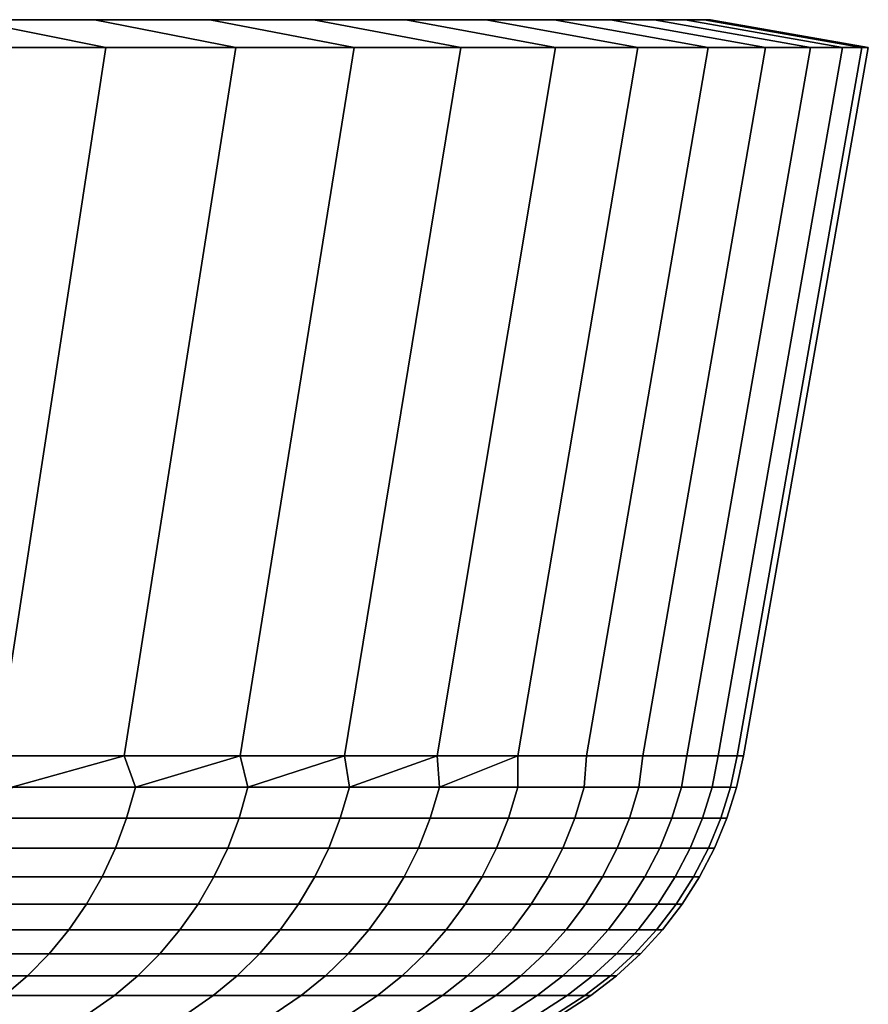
# Model space of a CAD drawing. Header units: metres. Extents: x -109 to 109, y -100 to 58.
# Tile 146 of 256: x -48.57 to -44, y 53.2 to 58.5. Entities that reach past the tile are written whole.
import ezdxf

# ---------------------------------------------------------------- set-up
doc = ezdxf.new("R2010")
doc.units = ezdxf.units.M
doc.layers.add('solid_21_062_100_XXX', color=7, linetype='CONTINUOUS')

msp = doc.modelspace()

# ---------------------------------------------------------------- linework, layer by layer
at = {"layer": 'solid_21_062_100_XXX'}
for points in [[(-44.985703, 58.5, -2.920247), (-108.11554, 58.5, -1.461617), (-108.149307, 58.5), (-44.88446, 58.5, -1.461617)], [(-108.11554, 58.5, 1.461617), (-44.850693, 58.5), (-44.88446, 58.5, -1.461617), (-108.149307, 58.5)], [(-45.154202, 58.5, -4.372556), (-108.014297, 58.5, -2.920247), (-108.11554, 58.5, -1.461617), (-44.985703, 58.5, -2.920247)], [(-108.014297, 58.5, 2.920247), (-44.88446, 58.5, 1.461617), (-44.850693, 58.5), (-108.11554, 58.5, 1.461617)], [(-45.389584, 58.5, -5.81556), (-107.845802, 58.5, -4.372556), (-108.014297, 58.5, -2.920247), (-45.154202, 58.5, -4.372556)], [(-107.845802, 58.5, 4.372556), (-44.985703, 58.5, 2.920247), (-44.88446, 58.5, 1.461617), (-108.014297, 58.5, 2.920247)], [(-45.691353, 58.5, -7.246105), (-107.610413, 58.5, -5.81556), (-107.845802, 58.5, -4.372556), (-45.389584, 58.5, -5.81556)], [(-107.610413, 58.5, 5.81556), (-45.154202, 58.5, 4.372556), (-44.985703, 58.5, 2.920247), (-107.845802, 58.5, 4.372556)], [(-46.058899, 58.5, -8.6613), (-107.308647, 58.5, -7.246105), (-107.610413, 58.5, -5.81556), (-45.691353, 58.5, -7.246105)], [(-107.308647, 58.5, 7.246105), (-45.389584, 58.5, 5.81556), (-45.154202, 58.5, 4.372556), (-107.610413, 58.5, 5.81556)], [(-46.491348, 58.5, -10.057801), (-106.941101, 58.5, -8.6613), (-107.308647, 58.5, -7.246105), (-46.058899, 58.5, -8.6613)], [(-106.941101, 58.5, 8.6613), (-45.691353, 58.5, 7.246105), (-45.389584, 58.5, 5.81556), (-107.308647, 58.5, 7.246105)], [(-46.987904, 58.5, -11.433064), (-106.508652, 58.5, -10.057801), (-106.941101, 58.5, -8.6613), (-46.491348, 58.5, -10.057801)], [(-106.508652, 58.5, 10.057801), (-46.058899, 58.5, 8.6613), (-45.691353, 58.5, 7.246105), (-106.941101, 58.5, 8.6613)], [(-47.547405, 58.5, -12.783813), (-106.012093, 58.5, -11.433064), (-106.508652, 58.5, -10.057801), (-46.987904, 58.5, -11.433064)], [(-106.012093, 58.5, 11.433064), (-46.491348, 58.5, 10.057801), (-46.058899, 58.5, 8.6613), (-106.508652, 58.5, 10.057801)], [(-48.168751, 58.5, -14.107408), (-105.452591, 58.5, -12.783813), (-106.012093, 58.5, -11.433064), (-47.547405, 58.5, -12.783813)], [(-105.452591, 58.5, 12.783813), (-46.987904, 58.5, 11.433064), (-46.491348, 58.5, 10.057801), (-106.012093, 58.5, 11.433064)], [(-48.850403, 58.5, -15.400596), (-104.831245, 58.5, -14.107408), (-105.452591, 58.5, -12.783813), (-48.168751, 58.5, -14.107408)], [(-104.831245, 58.5, 14.107408), (-47.547405, 58.5, 12.783813), (-46.987904, 58.5, 11.433064), (-105.452591, 58.5, 12.783813)], [(-104.149597, 58.5, 15.400596), (-48.168751, 58.5, 14.107408), (-47.547405, 58.5, 12.783813), (-104.831245, 58.5, 14.107408)], [(-103.408768, 58.5, 16.661243), (-48.850403, 58.5, 15.400596), (-48.168751, 58.5, 14.107408), (-104.149597, 58.5, 15.400596)], [(-48.107227, 58.349998, -15.814565), (-48.867977, 58.349998, -17.109098), (-49.591232, 58.5, -16.661243), (-48.850403, 58.5, -15.400596)], [(-48.867977, 58.349998, 17.109098), (-48.107227, 58.349998, 15.814565), (-48.850403, 58.5, 15.400596), (-49.591232, 58.5, 16.661243)], [(-47.407234, 58.349998, -14.486578), (-48.107227, 58.349998, -15.814565), (-48.850403, 58.5, -15.400596), (-48.168751, 58.5, -14.107408)], [(-48.107227, 58.349998, 15.814565), (-47.407234, 58.349998, 14.486578), (-48.168751, 58.5, 14.107408), (-48.850403, 58.5, 15.400596)], [(-46.769184, 58.349998, -13.127399), (-47.407234, 58.349998, -14.486578), (-48.168751, 58.5, -14.107408), (-47.547405, 58.5, -12.783813)], [(-47.407234, 58.349998, 14.486578), (-46.769184, 58.349998, 13.127399), (-47.547405, 58.5, 12.783813), (-48.168751, 58.5, 14.107408)], [(-46.194656, 58.349998, -11.740364), (-46.769184, 58.349998, -13.127399), (-47.547405, 58.5, -12.783813), (-46.987904, 58.5, -11.433064)], [(-46.769184, 58.349998, 13.127399), (-46.194656, 58.349998, 11.740364), (-46.987904, 58.5, 11.433064), (-47.547405, 58.5, 12.783813)], [(-45.684761, 58.349998, -10.328165), (-46.194656, 58.349998, -11.740364), (-46.987904, 58.5, -11.433064), (-46.491348, 58.5, -10.057801)], [(-46.194656, 58.349998, 11.740364), (-45.684761, 58.349998, 10.328165), (-46.491348, 58.5, 10.057801), (-46.987904, 58.5, 11.433064)], [(-45.240692, 58.349998, -8.894132), (-45.684761, 58.349998, -10.328165), (-46.491348, 58.5, -10.057801), (-46.058899, 58.5, -8.6613)], [(-45.684761, 58.349998, 10.328165), (-45.240692, 58.349998, 8.894132), (-46.058899, 58.5, 8.6613), (-46.491348, 58.5, 10.057801)], [(-44.863255, 58.349998, -7.440859), (-45.240692, 58.349998, -8.894132), (-46.058899, 58.5, -8.6613), (-45.691353, 58.5, -7.246105)], [(-45.240692, 58.349998, 8.894132), (-44.863255, 58.349998, 7.440859), (-45.691353, 58.5, 7.246105), (-46.058899, 58.5, 8.6613)], [(-44.553371, 58.349998, -5.971845), (-44.863255, 58.349998, -7.440859), (-45.691353, 58.5, -7.246105), (-45.389584, 58.5, -5.81556)], [(-44.863255, 58.349998, 7.440859), (-44.553371, 58.349998, 5.971845), (-45.389584, 58.5, 5.81556), (-45.691353, 58.5, 7.246105)], [(-44.311661, 58.349998, -4.490074), (-44.553371, 58.349998, -5.971845), (-45.389584, 58.5, -5.81556), (-45.154202, 58.5, -4.372556)], [(-44.553371, 58.349998, 5.971845), (-44.311661, 58.349998, 4.490074), (-45.154202, 58.5, 4.372556), (-45.389584, 58.5, 5.81556)], [(-44.138641, 58.349998, -2.998757), (-44.311661, 58.349998, -4.490074), (-45.154202, 58.5, -4.372556), (-44.985703, 58.5, -2.920247)], [(-44.311661, 58.349998, 4.490074), (-44.138641, 58.349998, 2.998757), (-44.985703, 58.5, 2.920247), (-45.154202, 58.5, 4.372556)], [(-44.034676, 58.349998, -1.500934), (-44.138641, 58.349998, -2.998757), (-44.985703, 58.5, -2.920247), (-44.88446, 58.5, -1.461617)], [(-44.138641, 58.349998, 2.998757), (-44.034676, 58.349998, 1.500934), (-44.88446, 58.5, 1.461617), (-44.985703, 58.5, 2.920247)], [(-44, 58.349998), (-44.034676, 58.349998, -1.500934), (-44.88446, 58.5, -1.461617), (-44.850693, 58.5)], [(-44.034676, 58.349998, 1.500934), (-44, 58.349998), (-44.850693, 58.5), (-44.88446, 58.5, 1.461617)], [(-49.439548, 54.537159, 16.755119), (-48.694614, 54.537159, 15.487496), (-48.107227, 58.349998, 15.814565), (-48.867977, 58.349998, 17.109098)], [(-48.694614, 54.537159, -15.487497), (-49.439548, 54.537159, -16.755121), (-48.867977, 58.349998, -17.109098), (-48.107227, 58.349998, -15.814565)], [(-48.694614, 54.537159, 15.487496), (-48.009018, 54.537159, 14.186821), (-47.407234, 58.349998, 14.486578), (-48.107227, 58.349998, 15.814565)], [(-48.009018, 54.537159, -14.186822), (-48.694614, 54.537159, -15.487497), (-48.107227, 58.349998, -15.814565), (-47.407234, 58.349998, -14.486578)], [(-48.009018, 54.537159, 14.186821), (-47.38422, 54.537159, 12.855869), (-46.769184, 58.349998, 13.127399), (-47.407234, 58.349998, 14.486578)], [(-47.38422, 54.537159, -12.85587), (-48.009018, 54.537159, -14.186822), (-47.407234, 58.349998, -14.486578), (-46.769184, 58.349998, -13.127399)], [(-47.38422, 54.537159, 12.855869), (-46.82156, 54.537159, 11.497483), (-46.194656, 58.349998, 11.740364), (-46.769184, 58.349998, 13.127399)], [(-46.82156, 54.537159, -11.497484), (-47.38422, 54.537159, -12.85587), (-46.769184, 58.349998, -13.127399), (-46.194656, 58.349998, -11.740364)], [(-46.82156, 54.537159, 11.497483), (-46.322231, 54.537159, 10.114562), (-45.684761, 58.349998, 10.328165), (-46.194656, 58.349998, 11.740364)], [(-46.322231, 54.537159, -10.114562), (-46.82156, 54.537159, -11.497484), (-46.194656, 58.349998, -11.740364), (-45.684761, 58.349998, -10.328165)], [(-46.322231, 54.537159, 10.114562), (-45.887306, 54.537159, 8.710055), (-45.240692, 58.349998, 8.894132), (-45.684761, 58.349998, 10.328165)], [(-45.887306, 54.537159, -8.710056), (-46.322231, 54.537159, -10.114562), (-45.684761, 58.349998, -10.328165), (-45.240692, 58.349998, -8.894132)], [(-45.887306, 54.537159, 8.710055), (-45.517712, 54.537159, 7.286962), (-44.863255, 58.349998, 7.440859), (-45.240692, 58.349998, 8.894132)], [(-45.517712, 54.537159, -7.286962), (-45.887306, 54.537159, -8.710056), (-45.240692, 58.349998, -8.894132), (-44.863255, 58.349998, -7.440859)], [(-45.517712, 54.537159, 7.286962), (-45.214233, 54.537159, 5.848317), (-44.553371, 58.349998, 5.971845), (-44.863255, 58.349998, 7.440859)], [(-45.214233, 54.537159, -5.848318), (-45.517712, 54.537159, -7.286962), (-44.863255, 58.349998, -7.440859), (-44.553371, 58.349998, -5.971845)], [(-45.214233, 54.537159, 5.848317), (-44.97752, 54.537159, 4.397192), (-44.311661, 58.349998, 4.490074), (-44.553371, 58.349998, 5.971845)], [(-44.97752, 54.537159, -4.397193), (-45.214233, 54.537159, -5.848318), (-44.553371, 58.349998, -5.971845), (-44.311661, 58.349998, -4.490074)], [(-44.97752, 54.537159, 4.397192), (-44.808079, 54.537159, 2.936684), (-44.138641, 58.349998, 2.998757), (-44.311661, 58.349998, 4.490074)], [(-44.808079, 54.537159, -2.936685), (-44.97752, 54.537159, -4.397193), (-44.311661, 58.349998, -4.490074), (-44.138641, 58.349998, -2.998757)], [(-44.808079, 54.537159, 2.936684), (-44.706268, 54.537159, 1.46991), (-44.034676, 58.349998, 1.500934), (-44.138641, 58.349998, 2.998757)], [(-44.706268, 54.537159, -1.469911), (-44.808079, 54.537159, -2.936685), (-44.138641, 58.349998, -2.998757), (-44.034676, 58.349998, -1.500934)], [(-44.706268, 54.537159, 1.46991), (-44.672306, 54.537159), (-44, 58.349998), (-44.034676, 58.349998, 1.500934)], [(-44.034676, 58.349998, -1.500934), (-44, 58.349998), (-44.672306, 54.537159), (-44.706268, 54.537159, -1.469911)], [(-48.614033, 54.368504, 15.264372), (-48.009018, 54.537159, 14.186821), (-48.694614, 54.537159, 15.487496)], [(-48.614033, 54.368504, -15.264372), (-48.694614, 54.537159, -15.487497), (-48.009018, 54.537159, -14.186822)], [(-47.948177, 54.368504, 13.979334), (-48.009018, 54.537159, 14.186821), (-48.614033, 54.368504, 15.264372)], [(-48.614033, 54.368504, -15.264372), (-48.009018, 54.537159, -14.186822), (-47.948177, 54.368504, -13.979334)], [(-47.948177, 54.368504, 13.979334), (-47.38422, 54.537159, 12.855869), (-48.009018, 54.537159, 14.186821)], [(-47.948177, 54.368504, -13.979334), (-48.009018, 54.537159, -14.186822), (-47.38422, 54.537159, -12.85587)], [(-47.341503, 54.368504, 12.665322), (-47.38422, 54.537159, 12.855869), (-47.948177, 54.368504, 13.979334)], [(-47.948177, 54.368504, -13.979334), (-47.38422, 54.537159, -12.85587), (-47.341503, 54.368504, -12.665322)], [(-47.341503, 54.368504, 12.665322), (-46.82156, 54.537159, 11.497483), (-47.38422, 54.537159, 12.855869)], [(-47.341503, 54.368504, -12.665322), (-47.38422, 54.537159, -12.85587), (-46.82156, 54.537159, -11.497484)], [(-46.795265, 54.368504, 11.32506), (-46.82156, 54.537159, 11.497483), (-47.341503, 54.368504, 12.665322)], [(-47.341503, 54.368504, -12.665322), (-46.82156, 54.537159, -11.497484), (-46.795265, 54.368504, -11.32506)], [(-46.795265, 54.368504, 11.32506), (-46.322231, 54.537159, 10.114562), (-46.82156, 54.537159, 11.497483)], [(-46.795265, 54.368504, -11.32506), (-46.82156, 54.537159, -11.497484), (-46.322231, 54.537159, -10.114562)], [(-46.310593, 54.368504, 9.961324), (-46.322231, 54.537159, 10.114562), (-46.795265, 54.368504, 11.32506)], [(-46.795265, 54.368504, -11.32506), (-46.322231, 54.537159, -10.114562), (-46.310593, 54.368504, -9.961324)], [(-46.310593, 54.368504, 9.961324), (-45.887306, 54.537159, 8.710055), (-46.322231, 54.537159, 10.114562)], [(-46.310593, 54.368504, -9.961324), (-46.322231, 54.537159, -10.114562), (-45.887306, 54.537159, -8.710056)], [(-45.888493, 54.368504, 8.576941), (-45.887306, 54.537159, 8.710055), (-46.310593, 54.368504, 9.961324)], [(-46.310593, 54.368504, -9.961324), (-45.887306, 54.537159, -8.710056), (-45.888493, 54.368504, -8.576941)], [(-45.529842, 54.368504, 7.174783), (-45.517712, 54.537159, 7.286962), (-45.887306, 54.537159, 8.710055), (-45.888493, 54.368504, 8.576941)], [(-45.529842, 54.368504, -7.174783), (-45.888493, 54.368504, -8.576941), (-45.887306, 54.537159, -8.710056), (-45.517712, 54.537159, -7.286962)], [(-45.235378, 54.368504, 5.757753), (-45.214233, 54.537159, 5.848317), (-45.517712, 54.537159, 7.286962), (-45.529842, 54.368504, 7.174783)], [(-45.235378, 54.368504, -5.757753), (-45.529842, 54.368504, -7.174783), (-45.517712, 54.537159, -7.286962), (-45.214233, 54.537159, -5.848318)], [(-45.005718, 54.368504, 4.32879), (-44.97752, 54.537159, 4.397192), (-45.214233, 54.537159, 5.848317), (-45.235378, 54.368504, 5.757753)], [(-45.005718, 54.368504, -4.32879), (-45.235378, 54.368504, -5.757753), (-45.214233, 54.537159, -5.848318), (-44.97752, 54.537159, -4.397193)], [(-44.841331, 54.368504, 2.890854), (-44.808079, 54.537159, 2.936684), (-44.97752, 54.537159, 4.397192), (-45.005718, 54.368504, 4.32879)], [(-44.841331, 54.368504, -2.890854), (-45.005718, 54.368504, -4.32879), (-44.97752, 54.537159, -4.397193), (-44.808079, 54.537159, -2.936685)], [(-44.742565, 54.368504, 1.446926), (-44.706268, 54.537159, 1.46991), (-44.808079, 54.537159, 2.936684), (-44.841331, 54.368504, 2.890854)], [(-44.742565, 54.368504, -1.446926), (-44.841331, 54.368504, -2.890854), (-44.808079, 54.537159, -2.936685), (-44.706268, 54.537159, -1.469911)], [(-44.742565, 54.368504, 1.446926), (-44.710072, 54.366817), (-44.672306, 54.537159), (-44.706268, 54.537159, 1.46991)], [(-44.710072, 54.366817), (-44.742565, 54.368504, -1.446926), (-44.706268, 54.537159, -1.469911), (-44.672306, 54.537159)], [(-48.614033, 54.368504, -15.264372), (-47.948177, 54.368504, -13.979334), (-47.995224, 54.201889, -13.956301), (-48.659981, 54.201889, -15.239221)], [(-47.948177, 54.368504, 13.979334), (-48.614033, 54.368504, 15.264372), (-48.659981, 54.201889, 15.239221), (-47.995224, 54.201889, 13.956301)], [(-47.948177, 54.368504, -13.979334), (-47.341503, 54.368504, -12.665322), (-47.389549, 54.201889, -12.644454), (-47.995224, 54.201889, -13.956301)], [(-47.341503, 54.368504, 12.665322), (-47.948177, 54.368504, 13.979334), (-47.995224, 54.201889, 13.956301), (-47.389549, 54.201889, 12.644454)], [(-47.341503, 54.368504, -12.665322), (-46.795265, 54.368504, -11.32506), (-46.844208, 54.201889, -11.306399), (-47.389549, 54.201889, -12.644454)], [(-46.795265, 54.368504, 11.32506), (-47.341503, 54.368504, 12.665322), (-47.389549, 54.201889, 12.644454), (-46.844208, 54.201889, 11.306399)], [(-46.795265, 54.368504, -11.32506), (-46.310593, 54.368504, -9.961324), (-46.360336, 54.201889, -9.944911), (-46.844208, 54.201889, -11.306399)], [(-46.310593, 54.368504, 9.961324), (-46.795265, 54.368504, 11.32506), (-46.844208, 54.201889, 11.306399), (-46.360336, 54.201889, 9.944911)], [(-46.310593, 54.368504, -9.961324), (-45.888493, 54.368504, -8.576941), (-45.938931, 54.201889, -8.56281), (-46.360336, 54.201889, -9.944911)], [(-45.888493, 54.368504, 8.576941), (-46.310593, 54.368504, 9.961324), (-46.360336, 54.201889, 9.944911), (-45.938931, 54.201889, 8.56281)], [(-45.888493, 54.368504, -8.576941), (-45.529842, 54.368504, -7.174783), (-45.580872, 54.201889, -7.162961), (-45.938931, 54.201889, -8.56281)], [(-45.529842, 54.368504, 7.174783), (-45.888493, 54.368504, 8.576941), (-45.938931, 54.201889, 8.56281), (-45.580872, 54.201889, 7.162961)], [(-45.529842, 54.368504, -7.174783), (-45.235378, 54.368504, -5.757753), (-45.286892, 54.201889, -5.748266), (-45.580872, 54.201889, -7.162961)], [(-45.235378, 54.368504, 5.757753), (-45.529842, 54.368504, 7.174783), (-45.580872, 54.201889, 7.162961), (-45.286892, 54.201889, 5.748266)], [(-45.235378, 54.368504, -5.757753), (-45.005718, 54.368504, -4.32879), (-45.05761, 54.201889, -4.321657), (-45.286892, 54.201889, -5.748266)], [(-45.005718, 54.368504, 4.32879), (-45.235378, 54.368504, 5.757753), (-45.286892, 54.201889, 5.748266), (-45.05761, 54.201889, 4.321657)], [(-45.005718, 54.368504, -4.32879), (-44.841331, 54.368504, -2.890854), (-44.893497, 54.201889, -2.886091), (-45.05761, 54.201889, -4.321657)], [(-44.841331, 54.368504, 2.890854), (-45.005718, 54.368504, 4.32879), (-45.05761, 54.201889, 4.321657), (-44.893497, 54.201889, 2.886091)], [(-44.841331, 54.368504, -2.890854), (-44.742565, 54.368504, -1.446926), (-44.794891, 54.201889, -1.444542), (-44.893497, 54.201889, -2.886091)], [(-44.742565, 54.368504, 1.446926), (-44.841331, 54.368504, 2.890854), (-44.893497, 54.201889, 2.886091), (-44.794891, 54.201889, 1.444542)], [(-44.742565, 54.368504, -1.446926), (-44.710072, 54.366817), (-44.762001, 54.201889), (-44.794891, 54.201889, -1.444542)], [(-44.794891, 54.201889, 1.444542), (-44.762001, 54.201889), (-44.710072, 54.366817), (-44.742565, 54.368504, 1.446926)], [(-48.659981, 54.201889, -15.239221), (-47.995224, 54.201889, -13.956301), (-48.055145, 54.040485, -13.926963), (-48.718502, 54.040485, -15.207186)], [(-47.995224, 54.201889, 13.956301), (-48.659981, 54.201889, 15.239221), (-48.718502, 54.040485, 15.207186), (-48.055145, 54.040485, 13.926963)], [(-47.995224, 54.201889, -13.956301), (-47.389549, 54.201889, -12.644454), (-47.450741, 54.040485, -12.617873), (-48.055145, 54.040485, -13.926963)], [(-47.389549, 54.201889, 12.644454), (-47.995224, 54.201889, 13.956301), (-48.055145, 54.040485, 13.926963), (-47.450741, 54.040485, 12.617873)], [(-47.389549, 54.201889, -12.644454), (-46.844208, 54.201889, -11.306399), (-46.906548, 54.040485, -11.282632), (-47.450741, 54.040485, -12.617873)], [(-46.844208, 54.201889, 11.306399), (-47.389549, 54.201889, 12.644454), (-47.450741, 54.040485, 12.617873), (-46.906548, 54.040485, 11.282632)], [(-46.844208, 54.201889, -11.306399), (-46.360336, 54.201889, -9.944911), (-46.423691, 54.040485, -9.924006), (-46.906548, 54.040485, -11.282632)], [(-46.360336, 54.201889, 9.944911), (-46.844208, 54.201889, 11.306399), (-46.906548, 54.040485, 11.282632), (-46.423691, 54.040485, 9.924006)], [(-46.360336, 54.201889, -9.944911), (-45.938931, 54.201889, -8.56281), (-46.003174, 54.040485, -8.54481), (-46.423691, 54.040485, -9.924006)], [(-45.938931, 54.201889, 8.56281), (-46.360336, 54.201889, 9.944911), (-46.423691, 54.040485, 9.924006), (-46.003174, 54.040485, 8.54481)], [(-45.938931, 54.201889, -8.56281), (-45.580872, 54.201889, -7.162961), (-45.645866, 54.040485, -7.147904), (-46.003174, 54.040485, -8.54481)], [(-45.580872, 54.201889, 7.162961), (-45.938931, 54.201889, 8.56281), (-46.003174, 54.040485, 8.54481), (-45.645866, 54.040485, 7.147904)], [(-45.580872, 54.201889, -7.162961), (-45.286892, 54.201889, -5.748266), (-45.352505, 54.040485, -5.736183), (-45.645866, 54.040485, -7.147904)], [(-45.286892, 54.201889, 5.748266), (-45.580872, 54.201889, 7.162961), (-45.645866, 54.040485, 7.147904), (-45.352505, 54.040485, 5.736183)], [(-45.286892, 54.201889, -5.748266), (-45.05761, 54.201889, -4.321657), (-45.123707, 54.040485, -4.312572), (-45.352505, 54.040485, -5.736183)], [(-45.05761, 54.201889, 4.321657), (-45.286892, 54.201889, 5.748266), (-45.352505, 54.040485, 5.736183), (-45.123707, 54.040485, 4.312572)], [(-45.05761, 54.201889, -4.321657), (-44.893497, 54.201889, -2.886091), (-44.959938, 54.040485, -2.880024), (-45.123707, 54.040485, -4.312572)], [(-44.893497, 54.201889, 2.886091), (-45.05761, 54.201889, 4.321657), (-45.123707, 54.040485, 4.312572), (-44.959938, 54.040485, 2.880024)], [(-44.893497, 54.201889, -2.886091), (-44.794891, 54.201889, -1.444542), (-44.861538, 54.040485, -1.441506), (-44.959938, 54.040485, -2.880024)], [(-44.794891, 54.201889, 1.444542), (-44.893497, 54.201889, 2.886091), (-44.959938, 54.040485, 2.880024), (-44.861538, 54.040485, 1.441506)], [(-44.794891, 54.201889, -1.444542), (-44.762001, 54.201889), (-44.828716, 54.040485), (-44.861538, 54.040485, -1.441506)], [(-44.861538, 54.040485, 1.441506), (-44.828716, 54.040485), (-44.762001, 54.201889), (-44.794891, 54.201889, 1.444542)], [(-48.718502, 54.040485, -15.207186), (-48.055145, 54.040485, -13.926963), (-48.127483, 53.885513, -13.891544), (-48.789154, 53.885513, -15.168512)], [(-48.055145, 54.040485, 13.926963), (-48.718502, 54.040485, 15.207186), (-48.789154, 53.885513, 15.168512), (-48.127483, 53.885513, 13.891544)], [(-48.055145, 54.040485, -13.926963), (-47.450741, 54.040485, -12.617873), (-47.524616, 53.885513, -12.585785), (-48.127483, 53.885513, -13.891544)], [(-47.450741, 54.040485, 12.617873), (-48.055145, 54.040485, 13.926963), (-48.127483, 53.885513, 13.891544), (-47.524616, 53.885513, 12.585785)], [(-47.450741, 54.040485, -12.617873), (-46.906548, 54.040485, -11.282632), (-46.981808, 53.885513, -11.253939), (-47.524616, 53.885513, -12.585785)], [(-46.906548, 54.040485, 11.282632), (-47.450741, 54.040485, 12.617873), (-47.524616, 53.885513, 12.585785), (-46.981808, 53.885513, 11.253939)], [(-46.906548, 54.040485, -11.282632), (-46.423691, 54.040485, -9.924006), (-46.500179, 53.885513, -9.898767), (-46.981808, 53.885513, -11.253939)], [(-46.423691, 54.040485, 9.924006), (-46.906548, 54.040485, 11.282632), (-46.981808, 53.885513, 11.253939), (-46.500179, 53.885513, 9.898767)], [(-46.423691, 54.040485, -9.924006), (-46.003174, 54.040485, -8.54481), (-46.08073, 53.885513, -8.523079), (-46.500179, 53.885513, -9.898767)], [(-46.003174, 54.040485, 8.54481), (-46.423691, 54.040485, 9.924006), (-46.500179, 53.885513, 9.898767), (-46.08073, 53.885513, 8.523079)], [(-46.003174, 54.040485, -8.54481), (-45.645866, 54.040485, -7.147904), (-45.724331, 53.885513, -7.129726), (-46.08073, 53.885513, -8.523079)], [(-45.645866, 54.040485, 7.147904), (-46.003174, 54.040485, 8.54481), (-46.08073, 53.885513, 8.523079), (-45.724331, 53.885513, 7.129726)], [(-45.645866, 54.040485, -7.147904), (-45.352505, 54.040485, -5.736183), (-45.431717, 53.885513, -5.721595), (-45.724331, 53.885513, -7.129726)], [(-45.352505, 54.040485, 5.736183), (-45.645866, 54.040485, 7.147904), (-45.724331, 53.885513, 7.129726), (-45.431717, 53.885513, 5.721595)], [(-45.352505, 54.040485, -5.736183), (-45.123707, 54.040485, -4.312572), (-45.203499, 53.885513, -4.301605), (-45.431717, 53.885513, -5.721595)], [(-45.123707, 54.040485, 4.312572), (-45.352505, 54.040485, 5.736183), (-45.431717, 53.885513, 5.721595), (-45.203499, 53.885513, 4.301605)], [(-45.123707, 54.040485, -4.312572), (-44.959938, 54.040485, -2.880024), (-45.040146, 53.885513, -2.872699), (-45.203499, 53.885513, -4.301605)], [(-44.959938, 54.040485, 2.880024), (-45.123707, 54.040485, 4.312572), (-45.203499, 53.885513, 4.301605), (-45.040146, 53.885513, 2.872699)], [(-44.959938, 54.040485, -2.880024), (-44.861538, 54.040485, -1.441506), (-44.941998, 53.885513, -1.43784), (-45.040146, 53.885513, -2.872699)], [(-44.861538, 54.040485, 1.441506), (-44.959938, 54.040485, 2.880024), (-45.040146, 53.885513, 2.872699), (-44.941998, 53.885513, 1.43784)], [(-44.861538, 54.040485, -1.441506), (-44.828716, 54.040485), (-44.90926, 53.885513), (-44.941998, 53.885513, -1.43784)], [(-44.941998, 53.885513, 1.43784), (-44.90926, 53.885513), (-44.828716, 54.040485), (-44.861538, 54.040485, 1.441506)], [(-48.789154, 53.885513, -15.168512), (-48.127483, 53.885513, -13.891544), (-48.211689, 53.738159, -13.850317), (-48.871395, 53.738159, -15.123494)], [(-48.127483, 53.885513, 13.891544), (-48.789154, 53.885513, 15.168512), (-48.871395, 53.738159, 15.123494), (-48.211689, 53.738159, 13.850317)], [(-48.127483, 53.885513, -13.891544), (-47.524616, 53.885513, -12.585785), (-47.610611, 53.738159, -12.548432), (-48.211689, 53.738159, -13.850317)], [(-47.524616, 53.885513, 12.585785), (-48.127483, 53.885513, 13.891544), (-48.211689, 53.738159, 13.850317), (-47.610611, 53.738159, 12.548432)], [(-47.524616, 53.885513, -12.585785), (-46.981808, 53.885513, -11.253939), (-47.069412, 53.738159, -11.220539), (-47.610611, 53.738159, -12.548432)], [(-46.981808, 53.885513, 11.253939), (-47.524616, 53.885513, 12.585785), (-47.610611, 53.738159, 12.548432), (-47.069412, 53.738159, 11.220539)], [(-46.981808, 53.885513, -11.253939), (-46.500179, 53.885513, -9.898767), (-46.589214, 53.738159, -9.86939), (-47.069412, 53.738159, -11.220539)], [(-46.500179, 53.885513, 9.898767), (-46.981808, 53.885513, 11.253939), (-47.069412, 53.738159, 11.220539), (-46.589214, 53.738159, 9.86939)], [(-46.500179, 53.885513, -9.898767), (-46.08073, 53.885513, -8.523079), (-46.171013, 53.738159, -8.497784), (-46.589214, 53.738159, -9.86939)], [(-46.08073, 53.885513, 8.523079), (-46.500179, 53.885513, 9.898767), (-46.589214, 53.738159, 9.86939), (-46.171013, 53.738159, 8.497784)], [(-46.08073, 53.885513, -8.523079), (-45.724331, 53.885513, -7.129726), (-45.81567, 53.738159, -7.108566), (-46.171013, 53.738159, -8.497784)], [(-45.724331, 53.885513, 7.129726), (-46.08073, 53.885513, 8.523079), (-46.171013, 53.738159, 8.497784), (-45.81567, 53.738159, 7.108566)], [(-45.724331, 53.885513, -7.129726), (-45.431717, 53.885513, -5.721595), (-45.523926, 53.738159, -5.704614), (-45.81567, 53.738159, -7.108566)], [(-45.431717, 53.885513, 5.721595), (-45.724331, 53.885513, 7.129726), (-45.81567, 53.738159, 7.108566), (-45.523926, 53.738159, 5.704614)], [(-45.431717, 53.885513, -5.721595), (-45.203499, 53.885513, -4.301605), (-45.296383, 53.738159, -4.288838), (-45.523926, 53.738159, -5.704614)], [(-45.203499, 53.885513, 4.301605), (-45.431717, 53.885513, 5.721595), (-45.523926, 53.738159, 5.704614), (-45.296383, 53.738159, 4.288838)], [(-45.203499, 53.885513, -4.301605), (-45.040146, 53.885513, -2.872699), (-45.133514, 53.738159, -2.864174), (-45.296383, 53.738159, -4.288838)], [(-45.040146, 53.885513, 2.872699), (-45.203499, 53.885513, 4.301605), (-45.296383, 53.738159, 4.288838), (-45.133514, 53.738159, 2.864174)], [(-45.040146, 53.885513, -2.872699), (-44.941998, 53.885513, -1.43784), (-45.03566, 53.738159, -1.433573), (-45.133514, 53.738159, -2.864174)], [(-44.941998, 53.885513, 1.43784), (-45.040146, 53.885513, 2.872699), (-45.133514, 53.738159, 2.864174), (-45.03566, 53.738159, 1.433573)], [(-44.941998, 53.885513, -1.43784), (-44.90926, 53.885513), (-45.003017, 53.738159), (-45.03566, 53.738159, -1.433573)], [(-45.03566, 53.738159, 1.433573), (-45.003017, 53.738159), (-44.90926, 53.885513), (-44.941998, 53.885513, 1.43784)], [(-48.871395, 53.738159, -15.123494), (-48.211689, 53.738159, -13.850317), (-48.307117, 53.599548, -13.803593), (-48.9646, 53.599548, -15.072475)], [(-48.211689, 53.738159, 13.850317), (-48.871395, 53.738159, 15.123494), (-48.9646, 53.599548, 15.072475), (-48.307117, 53.599548, 13.803593)], [(-48.211689, 53.738159, -13.850317), (-47.610611, 53.738159, -12.548432), (-47.708069, 53.599548, -12.5061), (-48.307117, 53.599548, -13.803593)], [(-47.610611, 53.738159, 12.548432), (-48.211689, 53.738159, 13.850317), (-48.307117, 53.599548, 13.803593), (-47.708069, 53.599548, 12.5061)], [(-47.610611, 53.738159, -12.548432), (-47.069412, 53.738159, -11.220539), (-47.168697, 53.599548, -11.182687), (-47.708069, 53.599548, -12.5061)], [(-47.069412, 53.738159, 11.220539), (-47.610611, 53.738159, 12.548432), (-47.708069, 53.599548, 12.5061), (-47.168697, 53.599548, 11.182687)], [(-47.069412, 53.738159, -11.220539), (-46.589214, 53.738159, -9.86939), (-46.690121, 53.599548, -9.836095), (-47.168697, 53.599548, -11.182687)], [(-46.589214, 53.738159, 9.86939), (-47.069412, 53.738159, 11.220539), (-47.168697, 53.599548, 11.182687), (-46.690121, 53.599548, 9.836095)], [(-46.589214, 53.738159, -9.86939), (-46.171013, 53.738159, -8.497784), (-46.273327, 53.599548, -8.469117), (-46.690121, 53.599548, -9.836095)], [(-46.171013, 53.738159, 8.497784), (-46.589214, 53.738159, 9.86939), (-46.690121, 53.599548, 9.836095), (-46.273327, 53.599548, 8.469117)], [(-46.171013, 53.738159, -8.497784), (-45.81567, 53.738159, -7.108566), (-45.919182, 53.599548, -7.084585), (-46.273327, 53.599548, -8.469117)], [(-45.81567, 53.738159, 7.108566), (-46.171013, 53.738159, 8.497784), (-46.273327, 53.599548, 8.469117), (-45.919182, 53.599548, 7.084585)], [(-45.81567, 53.738159, -7.108566), (-45.523926, 53.738159, -5.704614), (-45.628422, 53.599548, -5.685369), (-45.919182, 53.599548, -7.084585)], [(-45.523926, 53.738159, 5.704614), (-45.81567, 53.738159, 7.108566), (-45.919182, 53.599548, 7.084585), (-45.628422, 53.599548, 5.685369)], [(-45.523926, 53.738159, -5.704614), (-45.296383, 53.738159, -4.288838), (-45.401649, 53.599548, -4.27437), (-45.628422, 53.599548, -5.685369)], [(-45.296383, 53.738159, 4.288838), (-45.523926, 53.738159, 5.704614), (-45.628422, 53.599548, 5.685369), (-45.401649, 53.599548, 4.27437)], [(-45.296383, 53.738159, -4.288838), (-45.133514, 53.738159, -2.864174), (-45.23933, 53.599548, -2.854511), (-45.401649, 53.599548, -4.27437)], [(-45.133514, 53.738159, 2.864174), (-45.296383, 53.738159, 4.288838), (-45.401649, 53.599548, 4.27437), (-45.23933, 53.599548, 2.854511)], [(-45.133514, 53.738159, -2.864174), (-45.03566, 53.738159, -1.433573), (-45.141804, 53.599548, -1.428736), (-45.23933, 53.599548, -2.854511)], [(-45.03566, 53.738159, 1.433573), (-45.133514, 53.738159, 2.864174), (-45.23933, 53.599548, 2.854511), (-45.141804, 53.599548, 1.428736)], [(-45.03566, 53.738159, -1.433573), (-45.003017, 53.738159), (-45.109272, 53.599548), (-45.141804, 53.599548, -1.428736)], [(-45.141804, 53.599548, 1.428736), (-45.109272, 53.599548), (-45.003017, 53.738159), (-45.03566, 53.738159, 1.433573)], [(-48.9646, 53.599548, -15.072475), (-48.307117, 53.599548, -13.803593), (-48.413044, 53.470734, -13.751729), (-49.068058, 53.470734, -15.015844)], [(-48.307117, 53.599548, 13.803593), (-48.9646, 53.599548, 15.072475), (-49.068058, 53.470734, 15.015844), (-48.413044, 53.470734, 13.751729)], [(-48.307117, 53.599548, -13.803593), (-47.708069, 53.599548, -12.5061), (-47.81625, 53.470734, -12.459111), (-48.413044, 53.470734, -13.751729)], [(-47.708069, 53.599548, 12.5061), (-48.307117, 53.599548, 13.803593), (-48.413044, 53.470734, 13.751729), (-47.81625, 53.470734, 12.459111)], [(-47.708069, 53.599548, -12.5061), (-47.168697, 53.599548, -11.182687), (-47.278904, 53.470734, -11.140671), (-47.81625, 53.470734, -12.459111)], [(-47.168697, 53.599548, 11.182687), (-47.708069, 53.599548, 12.5061), (-47.81625, 53.470734, 12.459111), (-47.278904, 53.470734, 11.140671)], [(-47.168697, 53.599548, -11.182687), (-46.690121, 53.599548, -9.836095), (-46.802124, 53.470734, -9.799138), (-47.278904, 53.470734, -11.140671)], [(-46.690121, 53.599548, 9.836095), (-47.168697, 53.599548, 11.182687), (-47.278904, 53.470734, 11.140671), (-46.802124, 53.470734, 9.799138)], [(-46.690121, 53.599548, -9.836095), (-46.273327, 53.599548, -8.469117), (-46.386894, 53.470734, -8.437296), (-46.802124, 53.470734, -9.799138)], [(-46.273327, 53.599548, 8.469117), (-46.690121, 53.599548, 9.836095), (-46.802124, 53.470734, 9.799138), (-46.386894, 53.470734, 8.437296)], [(-46.273327, 53.599548, -8.469117), (-45.919182, 53.599548, -7.084585), (-46.034081, 53.470734, -7.057967), (-46.386894, 53.470734, -8.437296)], [(-45.919182, 53.599548, 7.084585), (-46.273327, 53.599548, 8.469117), (-46.386894, 53.470734, 8.437296), (-46.034081, 53.470734, 7.057967)], [(-45.919182, 53.599548, -7.084585), (-45.628422, 53.599548, -5.685369), (-45.744415, 53.470734, -5.664008), (-46.034081, 53.470734, -7.057967)], [(-45.628422, 53.599548, 5.685369), (-45.919182, 53.599548, 7.084585), (-46.034081, 53.470734, 7.057967), (-45.744415, 53.470734, 5.664008)], [(-45.628422, 53.599548, -5.685369), (-45.401649, 53.599548, -4.27437), (-45.51849, 53.470734, -4.25831), (-45.744415, 53.470734, -5.664008)], [(-45.401649, 53.599548, 4.27437), (-45.628422, 53.599548, 5.685369), (-45.744415, 53.470734, 5.664008), (-45.51849, 53.470734, 4.25831)], [(-45.401649, 53.599548, -4.27437), (-45.23933, 53.599548, -2.854511), (-45.356785, 53.470734, -2.843786), (-45.51849, 53.470734, -4.25831)], [(-45.23933, 53.599548, 2.854511), (-45.401649, 53.599548, 4.27437), (-45.51849, 53.470734, 4.25831), (-45.356785, 53.470734, 2.843786)], [(-45.23933, 53.599548, -2.854511), (-45.141804, 53.599548, -1.428736), (-45.259624, 53.470734, -1.423368), (-45.356785, 53.470734, -2.843786)], [(-45.141804, 53.599548, 1.428736), (-45.23933, 53.599548, 2.854511), (-45.356785, 53.470734, 2.843786), (-45.259624, 53.470734, 1.423368)], [(-45.141804, 53.599548, -1.428736), (-45.109272, 53.599548), (-45.227215, 53.470734), (-45.259624, 53.470734, -1.423368)], [(-45.259624, 53.470734, 1.423368), (-45.227215, 53.470734), (-45.109272, 53.599548), (-45.141804, 53.599548, 1.428736)], [(-49.068058, 53.470734, -15.015844), (-48.413044, 53.470734, -13.751729), (-48.528664, 53.352703, -13.695122), (-49.180977, 53.352703, -14.954034)], [(-48.413044, 53.470734, 13.751729), (-49.068058, 53.470734, 15.015844), (-49.180977, 53.352703, 14.954034), (-48.528664, 53.352703, 13.695122)], [(-48.413044, 53.470734, -13.751729), (-47.81625, 53.470734, -12.459111), (-47.934322, 53.352703, -12.407825), (-48.528664, 53.352703, -13.695122)], [(-47.81625, 53.470734, 12.459111), (-48.413044, 53.470734, 13.751729), (-48.528664, 53.352703, 13.695122), (-47.934322, 53.352703, 12.407825)], [(-47.81625, 53.470734, -12.459111), (-47.278904, 53.470734, -11.140671), (-47.399189, 53.352703, -11.094811), (-47.934322, 53.352703, -12.407825)], [(-47.278904, 53.470734, 11.140671), (-47.81625, 53.470734, 12.459111), (-47.934322, 53.352703, 12.407825), (-47.399189, 53.352703, 11.094811)], [(-47.278904, 53.470734, -11.140671), (-46.802124, 53.470734, -9.799138), (-46.92437, 53.352703, -9.758801), (-47.399189, 53.352703, -11.094811)], [(-46.802124, 53.470734, 9.799138), (-47.278904, 53.470734, 11.140671), (-47.399189, 53.352703, 11.094811), (-46.92437, 53.352703, 9.758801)], [(-46.802124, 53.470734, -9.799138), (-46.386894, 53.470734, -8.437296), (-46.510853, 53.352703, -8.402565), (-46.92437, 53.352703, -9.758801)], [(-46.386894, 53.470734, 8.437296), (-46.802124, 53.470734, 9.799138), (-46.92437, 53.352703, 9.758801), (-46.510853, 53.352703, 8.402565)], [(-46.386894, 53.470734, -8.437296), (-46.034081, 53.470734, -7.057967), (-46.159492, 53.352703, -7.028913), (-46.510853, 53.352703, -8.402565)], [(-46.034081, 53.470734, 7.057967), (-46.386894, 53.470734, 8.437296), (-46.510853, 53.352703, 8.402565), (-46.159492, 53.352703, 7.028913)], [(-46.034081, 53.470734, -7.057967), (-45.744415, 53.470734, -5.664008), (-45.871017, 53.352703, -5.640693), (-46.159492, 53.352703, -7.028913)], [(-45.744415, 53.470734, 5.664008), (-46.034081, 53.470734, 7.057967), (-46.159492, 53.352703, 7.028913), (-45.871017, 53.352703, 5.640693)], [(-45.744415, 53.470734, -5.664008), (-45.51849, 53.470734, -4.25831), (-45.646023, 53.352703, -4.240781), (-45.871017, 53.352703, -5.640693)], [(-45.51849, 53.470734, 4.25831), (-45.744415, 53.470734, 5.664008), (-45.871017, 53.352703, 5.640693), (-45.646023, 53.352703, 4.240781)], [(-45.51849, 53.470734, -4.25831), (-45.356785, 53.470734, -2.843786), (-45.484982, 53.352703, -2.83208), (-45.646023, 53.352703, -4.240781)], [(-45.356785, 53.470734, 2.843786), (-45.51849, 53.470734, 4.25831), (-45.646023, 53.352703, 4.240781), (-45.484982, 53.352703, 2.83208)], [(-45.356785, 53.470734, -2.843786), (-45.259624, 53.470734, -1.423368), (-45.388222, 53.352703, -1.417509), (-45.484982, 53.352703, -2.83208)], [(-45.259624, 53.470734, 1.423368), (-45.356785, 53.470734, 2.843786), (-45.484982, 53.352703, 2.83208), (-45.388222, 53.352703, 1.417509)], [(-45.259624, 53.470734, -1.423368), (-45.227215, 53.470734), (-45.355946, 53.352703), (-45.388222, 53.352703, -1.417509)], [(-45.388222, 53.352703, 1.417509), (-45.355946, 53.352703), (-45.227215, 53.470734), (-45.259624, 53.470734, 1.423368)], [(-49.180977, 53.352703, -14.954034), (-48.528664, 53.352703, -13.695122), (-48.653088, 53.246349, -13.634202), (-49.302502, 53.246349, -14.887514)], [(-48.528664, 53.352703, 13.695122), (-49.180977, 53.352703, 14.954034), (-49.302502, 53.246349, 14.887514), (-48.653088, 53.246349, 13.634202)], [(-48.528664, 53.352703, -13.695122), (-47.934322, 53.352703, -12.407825), (-48.06139, 53.246349, -12.352632), (-48.653088, 53.246349, -13.634202)], [(-47.934322, 53.352703, 12.407825), (-48.528664, 53.352703, 13.695122), (-48.653088, 53.246349, 13.634202), (-48.06139, 53.246349, 12.352632)], [(-47.934322, 53.352703, -12.407825), (-47.399189, 53.352703, -11.094811), (-47.528637, 53.246349, -11.045458), (-48.06139, 53.246349, -12.352632)], [(-47.399189, 53.352703, 11.094811), (-47.934322, 53.352703, 12.407825), (-48.06139, 53.246349, 12.352632), (-47.528637, 53.246349, 11.045458)], [(-47.399189, 53.352703, -11.094811), (-46.92437, 53.352703, -9.758801), (-47.055931, 53.246349, -9.715391), (-47.528637, 53.246349, -11.045458)], [(-46.92437, 53.352703, 9.758801), (-47.399189, 53.352703, 11.094811), (-47.528637, 53.246349, 11.045458), (-47.055931, 53.246349, 9.715391)], [(-46.92437, 53.352703, -9.758801), (-46.510853, 53.352703, -8.402565), (-46.644253, 53.246349, -8.365189), (-47.055931, 53.246349, -9.715391)], [(-46.510853, 53.352703, 8.402565), (-46.92437, 53.352703, 9.758801), (-47.055931, 53.246349, 9.715391), (-46.644253, 53.246349, 8.365189)], [(-46.510853, 53.352703, -8.402565), (-46.159492, 53.352703, -7.028913), (-46.294453, 53.246349, -6.997647), (-46.644253, 53.246349, -8.365189)], [(-46.159492, 53.352703, 7.028913), (-46.510853, 53.352703, 8.402565), (-46.644253, 53.246349, 8.365189), (-46.294453, 53.246349, 6.997647)], [(-46.159492, 53.352703, -7.028913), (-45.871017, 53.352703, -5.640693), (-46.007263, 53.246349, -5.615602), (-46.294453, 53.246349, -6.997647)], [(-45.871017, 53.352703, 5.640693), (-46.159492, 53.352703, 7.028913), (-46.294453, 53.246349, 6.997647), (-46.007263, 53.246349, 5.615602)], [(-45.871017, 53.352703, -5.640693), (-45.646023, 53.352703, -4.240781), (-45.783272, 53.246349, -4.221917), (-46.007263, 53.246349, -5.615602)], [(-45.646023, 53.352703, 4.240781), (-45.871017, 53.352703, 5.640693), (-46.007263, 53.246349, 5.615602), (-45.783272, 53.246349, 4.221917)], [(-45.646023, 53.352703, -4.240781), (-45.484982, 53.352703, -2.83208), (-45.622944, 53.246349, -2.819482), (-45.783272, 53.246349, -4.221917)], [(-45.484982, 53.352703, 2.83208), (-45.646023, 53.352703, 4.240781), (-45.783272, 53.246349, 4.221917), (-45.622944, 53.246349, 2.819482)], [(-45.484982, 53.352703, -2.83208), (-45.388222, 53.352703, -1.417509), (-45.526615, 53.246349, -1.411204), (-45.622944, 53.246349, -2.819482)], [(-45.388222, 53.352703, 1.417509), (-45.484982, 53.352703, 2.83208), (-45.622944, 53.246349, 2.819482), (-45.526615, 53.246349, 1.411204)], [(-45.388222, 53.352703, -1.417509), (-45.355946, 53.352703), (-45.494484, 53.246349), (-45.526615, 53.246349, -1.411204)], [(-45.526615, 53.246349, 1.411204), (-45.494484, 53.246349), (-45.355946, 53.352703), (-45.388222, 53.352703, 1.417509)], [(-48.653088, 53.246349, -13.634202), (-48.06139, 53.246349, -12.352632), (-48.196484, 53.152493, -12.293952), (-48.78537, 53.152493, -13.569434)], [(-48.06139, 53.246349, 12.352632), (-48.653088, 53.246349, 13.634202), (-48.78537, 53.152493, 13.569434), (-48.196484, 53.152493, 12.293952)], [(-48.06139, 53.246349, -12.352632), (-47.528637, 53.246349, -11.045458), (-47.66626, 53.152493, -10.992989), (-48.196484, 53.152493, -12.293952)], [(-47.528637, 53.246349, 11.045458), (-48.06139, 53.246349, 12.352632), (-48.196484, 53.152493, 12.293952), (-47.66626, 53.152493, 10.992989)], [(-47.528637, 53.246349, -11.045458), (-47.055931, 53.246349, -9.715391), (-47.195801, 53.152493, -9.66924), (-47.66626, 53.152493, -10.992989)], [(-47.055931, 53.246349, 9.715391), (-47.528637, 53.246349, 11.045458), (-47.66626, 53.152493, 10.992989), (-47.195801, 53.152493, 9.66924)], [(-47.055931, 53.246349, -9.715391), (-46.644253, 53.246349, -8.365189), (-46.786079, 53.152493, -8.325451), (-47.195801, 53.152493, -9.66924)], [(-46.644253, 53.246349, 8.365189), (-47.055931, 53.246349, 9.715391), (-47.195801, 53.152493, 9.66924), (-46.786079, 53.152493, 8.325451)], [(-46.644253, 53.246349, -8.365189), (-46.294453, 53.246349, -6.997647), (-46.437943, 53.152493, -6.964406), (-46.786079, 53.152493, -8.325451)], [(-46.294453, 53.246349, 6.997647), (-46.644253, 53.246349, 8.365189), (-46.786079, 53.152493, 8.325451), (-46.437943, 53.152493, 6.964406)], [(-46.294453, 53.246349, -6.997647), (-46.007263, 53.246349, -5.615602), (-46.152115, 53.152493, -5.588925), (-46.437943, 53.152493, -6.964406)], [(-46.007263, 53.246349, 5.615602), (-46.294453, 53.246349, 6.997647), (-46.437943, 53.152493, 6.964406), (-46.152115, 53.152493, 5.588925)], [(-46.007263, 53.246349, -5.615602), (-45.783272, 53.246349, -4.221917), (-45.929188, 53.152493, -4.201861), (-46.152115, 53.152493, -5.588925)], [(-45.783272, 53.246349, 4.221917), (-46.007263, 53.246349, 5.615602), (-46.152115, 53.152493, 5.588925), (-45.929188, 53.152493, 4.201861)], [(-45.783272, 53.246349, -4.221917), (-45.622944, 53.246349, -2.819482), (-45.769623, 53.152493, -2.806089), (-45.929188, 53.152493, -4.201861)], [(-45.622944, 53.246349, 2.819482), (-45.783272, 53.246349, 4.221917), (-45.929188, 53.152493, 4.201861), (-45.769623, 53.152493, 2.806089)], [(-45.622944, 53.246349, -2.819482), (-45.526615, 53.246349, -1.411204), (-45.673752, 53.152493, -1.4045), (-45.769623, 53.152493, -2.806089)], [(-45.526615, 53.246349, 1.411204), (-45.622944, 53.246349, 2.819482), (-45.769623, 53.152493, 2.806089), (-45.673752, 53.152493, 1.4045)], [(-45.526615, 53.246349, -1.411204), (-45.494484, 53.246349), (-45.641769, 53.152493), (-45.673752, 53.152493, -1.4045)], [(-45.673752, 53.152493, 1.4045), (-45.641769, 53.152493), (-45.494484, 53.246349), (-45.526615, 53.246349, 1.411204)]]:
    msp.add_3dface(points, dxfattribs=at)

doc.saveas('drawing.dxf')
